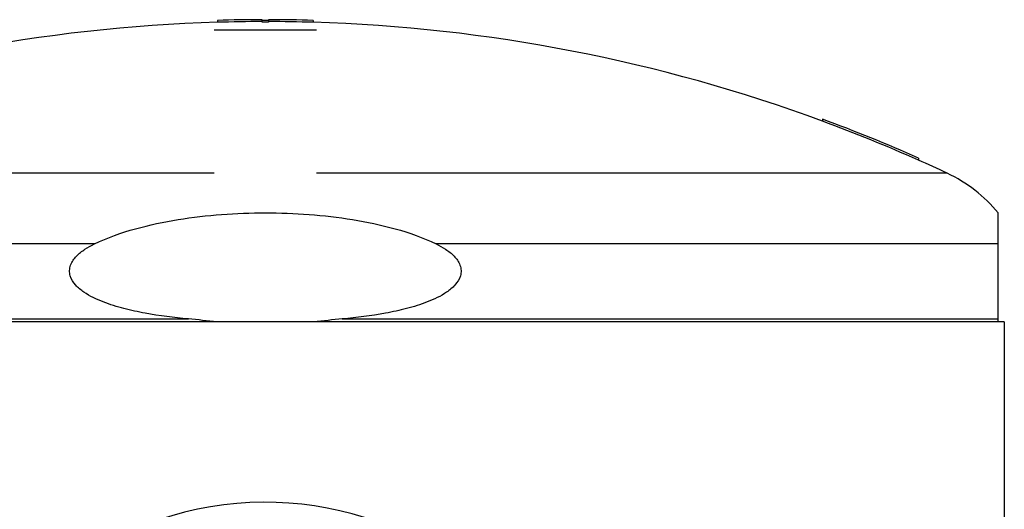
# Model space of a CAD drawing. Header units: millimetres. Extents: x 0 to 297, y 0 to 210.
# Tile 10 of 21: x 145 to 161, y 107 to 115. Entities that reach past the tile are written whole.
import ezdxf

# ---------------------------------------------------------------- set-up
doc = ezdxf.new("R2010")
doc.units = ezdxf.units.MM
doc.header["$LTSCALE"] = 16.335
doc.layers.get('0').update_dxf_attribs({"linetype": 'CONTINUOUS'})
doc.layers.add('AXES_REF', color=7, linetype='CONTINUOUS')

msp = doc.modelspace()

# ---------------------------------------------------------------- linework, layer by layer
at = {"color": 7, "linetype": 'Continuous'}
for p, q in [((148.471, 114.793), (148.471, 114.763)), ((149.171, 114.763), (149.171, 114.804)), ((149.271, 114.804), (149.271, 114.763)), ((149.971, 114.793), (149.971, 114.763)), ((157.946, 113.246), (157.946, 113.214)), ((159.446, 112.637), (159.446, 112.604)), ((160.696, 110.071), (160.696, 111.778)), ((160.791, 110.071), (137.651, 110.071)), ((160.791, 110.071), (160.791, 74.071))]:
    msp.add_line(p, q, dxfattribs=at)
at = {"color": 9, "linetype": 'Continuous'}
for p, q in [((146.546, 111.291), (137.746, 111.291)), ((160.696, 111.291), (151.896, 111.291)), ((137.746, 110.117), (148.016, 110.117)), ((150.426, 110.117), (160.696, 110.117))]:
    msp.add_line(p, q, dxfattribs=at)
at = {"color": 7, "linetype": 'Continuous'}
for centre, radius, start, end in [((149.221, 89.601), 25.174, 91.7073, 110.2792), ((149.221, 89.601), 25.203, 90.1137, 91.7052), ((149.221, 89.601), 25.173, 90.1138, 91.7073), ((149.221, 89.601), 25.192, 89.8863, 90.1137), ((149.221, 89.601), 25.162, 89.8861, 90.1139), ((149.221, 89.601), 25.203, 88.2948, 89.8863), ((149.221, 89.601), 25.173, 88.2927, 89.8862), ((149.221, 89.601), 25.174, 69.7208, 88.2927), ((149.221, 89.601), 25.203, 66.0651, 69.746), ((149.221, 89.601), 25.173, 66.0348, 69.7208), ((149.221, 89.601), 25.174, 64.9081, 66.0349), ((158.921, 110.315), 2.3, 39.4897, 64.9081), ((149.221, 102.071), 5.175, 27.9613, 171.1056)]:
    msp.add_arc(centre, radius, start, end, dxfattribs=at)
for points, knots in [([(146.546, 111.291), (146.751, 111.391), (147.184, 111.544), (148.078, 111.731), (149.221, 111.809), (150.364, 111.731), (151.258, 111.544), (151.691, 111.391), (151.896, 111.291)], [0, 0, 0, 0, 0.124965, 0.250021, 0.5, 0.749979, 0.875035, 1, 1, 1, 1]), ([(148.016, 110.117), (147.79, 110.137), (147.452, 110.18), (147.007, 110.275), (146.682, 110.375), (146.423, 110.497), (146.247, 110.64), (146.167, 110.763), (146.152, 110.877), (146.175, 110.989), (146.261, 111.108), (146.395, 111.212), (146.495, 111.267), (146.546, 111.291)], [0, 0, 0, 0, 0.250388, 0.3756, 0.500773, 0.625755, 0.688243, 0.750355, 0.781543, 0.812738, 0.87492, 0.937423, 1, 1, 1, 1]), ([(151.896, 111.291), (151.947, 111.267), (152.046, 111.212), (152.181, 111.108), (152.267, 110.989), (152.29, 110.877), (152.275, 110.763), (152.195, 110.64), (152.018, 110.497), (151.759, 110.375), (151.434, 110.275), (150.99, 110.18), (150.652, 110.137), (150.426, 110.117)], [0, 0, 0, 0, 0.062577, 0.12508, 0.187262, 0.218457, 0.249646, 0.311758, 0.374246, 0.499227, 0.6244, 0.749612, 1, 1, 1, 1])]:
    msp.add_open_spline(points, degree=3, knots=knots, dxfattribs=at)
for points in [[(148.463, 110.071), (148.314, 110.087), (148.165, 110.103), (148.016, 110.117)], [(150.426, 110.117), (150.277, 110.103), (150.128, 110.087), (149.979, 110.071)]]:
    msp.add_open_spline(points, degree=3, dxfattribs=at)
at = {"layer": 'AXES_REF', "color": 7, "linetype": 'Continuous'}
msp.add_line((150.021, 114.64), (148.421, 114.64), dxfattribs=at)
at = {"layer": 'AXES_REF', "color": 9, "linetype": 'Continuous'}
for p, q in [((148.421, 112.398), (138.545, 112.398)), ((159.896, 112.398), (150.021, 112.398))]:
    msp.add_line(p, q, dxfattribs=at)

doc.saveas('drawing.dxf')
